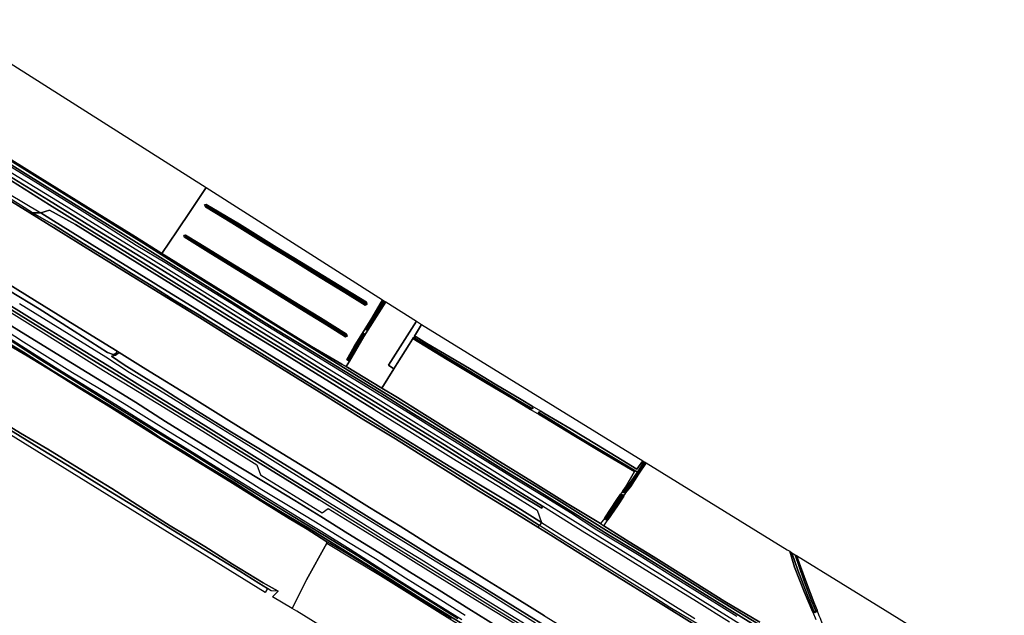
# Model space of a CAD drawing. Extents: x -26035517 to 31750492, y -9237385 to 8160032.
# Tile 78 of 256: x -16178014 to -15517415, y -19842 to 379999. Entities that reach past the tile are written whole.
import ezdxf

# ---------------------------------------------------------------- set-up
doc = ezdxf.new("R2010")
doc.units = 0
doc.layers.add('T-25', color=7, linetype='CONTINUOUS')

msp = doc.modelspace()

# ---------------------------------------------------------------- linework, layer by layer
at = {"layer": 'T-25', "color": 9}
for points in [[(-16230422, 379999, 4843), (-16052989, 267243, 4427), (-16052989, 267243, 4427), (-16063260, 251946, 4380), (-16072365, 238214, 4207), (-16082710, 223138, 4212), (-16100376, 234243, 4153), (-16133646, 254772, 4200), (-16164227, 273938, 4270), (-16194299, 292359, 4300)], [(-16262739, 320550, 6573), (-16227725, 299024, 6650), (-16196552, 279785, 6680), (-16158116, 255791, 6620), (-16129576, 238012, 6663), (-16105627, 223370, 6687), (-16065699, 198314, 6627), (-16037484, 180814, 6607), (-16006886, 162050, 6593), (-15969614, 139244, 6597), (-15939144, 120257, 6620)], [(-16171249, 250366, 5543), (-16201759, 269177, 5543), (-16232925, 288553, 5543), (-16234484, 289522, 5543), (-16248709, 298356, 5543), (-16272343, 309911, 5583)], [(-16199587, 292343, 3697), (-16170659, 274562, 3697), (-16137253, 253768, 3697), (-16108665, 235998, 3697), (-16076498, 215939, 3697), (-16043950, 195730, 3697), (-16010326, 174812, 3697), (-15981389, 157027, 3697), (-15960848, 144585, 3703), (-15935692, 129227, 3703), (-15914900, 116123, 3827), (-15888395, 99751, 3827), (-15869447, 87844, 3827), (-15849738, 75565, 3827), (-15828816, 62727, 3827), (-15805353, 48202, 3827), (-15783560, 34723, 3827), (-15765013, 23402, 3827), (-15745684, 11445, 3827), (-15723570, -2399, 3827), (-15701517, -16243, 3827), (-15678806, -30209, 3827)], [(-15678806, -30209, 3827), (-15701517, -16243, 3827), (-15723570, -2399, 3827), (-15745684, 11445, 3827), (-15765013, 23402, 3827), (-15783560, 34723, 3827), (-15805353, 48202, 3827), (-15828816, 62727, 3827), (-15849738, 75565, 3827), (-15869447, 87844, 3827), (-15888395, 99751, 3827), (-15914900, 116123, 3827), (-15935692, 129227, 3703), (-15960848, 144585, 3703), (-15981389, 157027, 3697), (-16010326, 174812, 3697), (-16043950, 195730, 3697), (-16076498, 215939, 3697), (-16108665, 235998, 3697), (-16137253, 253768, 3697), (-16170659, 274562, 3697), (-16199587, 292343, 3697)], [(-16194299, 292359, 4300), (-16164227, 273938, 4270), (-16133646, 254772, 4200), (-16100376, 234243, 4153), (-16082710, 223138, 4212), (-16073227, 217177, 4243), (-16052797, 204424, 4247), (-16028656, 189394, 4267), (-16004329, 174360, 4267), (-15982203, 160631, 4267), (-15961900, 148793, 4327), (-15960392, 147952, 4637), (-15958933, 147187, 4637), (-15935143, 132720, 4650), (-15935143, 132720, 4650), (-15924550, 126341, 4527), (-15908213, 116076, 4530), (-15882430, 99909, 4507), (-15857118, 83992, 4463), (-15835780, 70827, 4560), (-15810789, 55306, 4563), (-15788387, 41686, 4627), (-15786188, 40201, 4627), (-15786079, 40127, 4627), (-15769128, 29573, 4433), (-15753076, 19656, 4537), (-15730885, 5880, 4547), (-15704903, -10484, 4467), (-15681538, -24452, 4693)], [(-15682318, -25731, 3883), (-15709783, -8931, 3883), (-15733808, 5896, 3883), (-15756735, 20444, 3883), (-15784208, 37114, 3883), (-15805304, 50241, 3883), (-15831554, 66570, 3883), (-15853321, 79945, 3883), (-15875667, 93710, 3883), (-15902751, 110853, 3883), (-15934964, 130564, 3703), (-15934964, 130564, 3703), (-15970258, 152269, 3703), (-16006200, 174724, 3703), (-16039935, 195433, 3703), (-16073271, 216169, 3703), (-16094720, 229798, 3703), (-16122435, 247052, 3703), (-16153254, 266175, 3703), (-16192475, 290291, 3703)], [(-16192475, 290291, 3703), (-16153254, 266175, 3703), (-16122435, 247052, 3703), (-16094720, 229798, 3703), (-16073271, 216169, 3703), (-16039935, 195433, 3703), (-16006200, 174724, 3703), (-15970258, 152269, 3703), (-15934964, 130564, 3703), (-15934964, 130564, 3703), (-15902751, 110853, 3883), (-15875667, 93710, 3883), (-15853321, 79945, 3883), (-15831554, 66570, 3883), (-15805304, 50241, 3883), (-15784208, 37114, 3883), (-15756735, 20444, 3883), (-15733808, 5896, 3883), (-15709783, -8931, 3883), (-15682318, -25731, 3883)], [(-16184792, 275007, 6507), (-16158707, 258765, 6463), (-16129797, 240835, 6440), (-16088572, 215603, 6407), (-16056367, 195634, 6390), (-16026705, 177223, 6377), (-15998477, 159746, 6380), (-15976469, 145941, 6380), (-15939156, 123086, 6457), (-15920198, 111344, 6477), (-15893099, 94517, 6457), (-15868457, 78994, 6443), (-15843639, 63566, 6443), (-15827270, 53509, 6428), (-15827809, 51995, 6630), (-15842695, 61142, 6637), (-15876572, 81868, 6670), (-15907407, 100838, 6677), (-15939144, 120257, 6620), (-15969614, 139244, 6597), (-16006886, 162050, 6593), (-16037484, 180814, 6607), (-16065699, 198314, 6627), (-16105627, 223370, 6687), (-16129576, 238012, 6663), (-16158116, 255791, 6620), (-16196552, 279785, 6680)], [(-15696954, -20744, 4867), (-15716963, -8196, 4870), (-15741189, 6851, 4807), (-15762484, 20206, 4783), (-15790751, 37397, 4810), (-15808431, 48933, 4813), (-15824855, 58956, 4860), (-15844360, 70921, 4840), (-15872264, 88144, 4840), (-15893966, 101626, 4883), (-15915962, 115307, 4907), (-15935739, 127489, 4840), (-15968882, 147939, 4813), (-15995437, 164087, 4853), (-16015533, 176610, 4797), (-16035977, 189496, 4820), (-16057787, 202841, 4813), (-16079492, 216394, 4810), (-16099836, 228517, 4800), (-16121117, 241950, 4787), (-16141448, 254839, 4773), (-16165667, 269840, 4793), (-16186200, 282551, 4773)], [(-16185549, 278611, 4803), (-16149830, 256545, 4800), (-16119810, 237990, 4830), (-16091726, 220714, 4790), (-16059066, 200390, 4767), (-16031684, 183305, 4747), (-16003111, 165611, 4907), (-15968604, 144308, 4917), (-15937531, 125219, 4943), (-15911682, 109254, 4890), (-15888594, 94903, 4900), (-15861065, 77787, 4900), (-15830679, 58791, 4907), (-15805331, 43183, 4913), (-15775902, 24896, 4940), (-15750239, 9052, 4943), (-15719792, -10013, 4957), (-15692617, -26860, 4953)], [(-16292744, 271644, 5610), (-16283767, 264800, 5516), (-16274220, 257521, 5417), (-16249754, 242251, 5417), (-16217923, 222618, 5403), (-16210429, 217970, 5148), (-16209104, 217148, 5103), (-16194164, 207882, 5470), (-16172680, 194623, 5470), (-16145656, 177815, 5470), (-16120717, 162401, 5470), (-16112599, 157381, 5103), (-16111317, 156589, 5470), (-16093306, 145452, 5470), (-16062854, 126582, 5497), (-16037626, 110913, 5503), (-16008793, 93112, 5513), (-15982932, 77086, 5527), (-15966618, 67008, 5527)], [(-15701792, -24425, 6447), (-15724033, -10521, 6470), (-15750793, 6065, 6513), (-15776129, 21586, 6527), (-15798784, 35517, 6453), (-15821124, 49733, 6423), (-15827270, 53509, 6428), (-15843639, 63566, 6443), (-15868457, 78994, 6443), (-15893099, 94517, 6457), (-15920198, 111344, 6477), (-15939156, 123086, 6457), (-15976469, 145941, 6380), (-15998477, 159746, 6380), (-16026705, 177223, 6377), (-16056367, 195634, 6390), (-16088572, 215603, 6407), (-16129797, 240835, 6440), (-16158707, 258765, 6463), (-16184792, 275007, 6507)], [(-16201759, 269177, 5543), (-16171249, 250366, 5543), (-16147076, 235440, 5480), (-16126862, 222917, 5480), (-16102602, 207852, 5480), (-16082290, 195312, 5480), (-16057447, 180016, 5480), (-16033215, 164943, 5480), (-16007105, 148706, 5480), (-15977184, 130274, 5480), (-15947027, 111429, 5480), (-15925832, 98563, 5590), (-15910753, 89100, 5590), (-15890463, 76493, 5590), (-15873068, 65585, 5590), (-15844506, 48028, 5570), (-15830402, 39263, 5570), (-15821769, 33898, 5570), (-15803513, 22523, 5570), (-15780584, 8331, 5563), (-15749364, -11068, 5547), (-15724953, -26254, 5527)], [(-15721517, -26717, 5780), (-15741723, -14482, 5633), (-15760674, -2420, 5637), (-15787135, 14058, 5660), (-15813764, 30707, 5673), (-15829367, 40528, 5671), (-15839380, 46830, 5670), (-15866342, 63430, 5787), (-15891457, 79052, 5807), (-15920674, 97190, 5830), (-15945934, 112649, 5830), (-15973920, 130011, 5767), (-16003017, 147881, 5657), (-16019118, 157916, 5670), (-16039180, 170314, 5670), (-16059044, 182575, 5667), (-16074303, 191729, 5657), (-16089891, 201530, 5667), (-16102895, 209575, 5673), (-16117594, 218751, 5690), (-16135480, 229732, 5713), (-16154883, 241993, 5723), (-16169463, 250362, 5727), (-16177368, 255513, 5727), (-16195480, 266783, 5710)], [(-16300002, 261207, 6673), (-16290057, 253039, 6650), (-16285551, 249347, 6650), (-16280710, 245752, 6650), (-16270157, 238991, 6647), (-16248034, 225263, 6670), (-16227394, 212463, 6710), (-16206891, 199806, 6707), (-16186360, 187066, 6700), (-16167567, 175470, 6683), (-16147262, 162869, 6670), (-16126816, 150153, 6667), (-16107060, 138028, 6660), (-16081001, 121960, 6660), (-16056892, 107035, 6640), (-16030065, 90360, 6673), (-16007561, 76460, 6677), (-15977068, 57597, 6723)], [(-15976000, 59189, 6710), (-16002478, 75603, 6713), (-16031134, 93476, 6700), (-16059667, 111152, 6677), (-16087381, 128208, 6647), (-16116434, 146244, 6630), (-16145332, 164011, 6637), (-16171371, 180178, 6677), (-16190438, 192006, 6670), (-16220242, 210435, 6670), (-16242642, 224316, 6663), (-16265583, 238617, 6647), (-16278462, 246524, 6647), (-16281264, 248546, 6647), (-16286139, 252480, 6640), (-16298717, 262789, 6673)], [(-16185908, 263641, 6537), (-16163795, 250350, 6650), (-16157019, 246024, 6557), (-16129359, 228884, 6567), (-16104251, 213357, 6580), (-16082032, 199534, 6597), (-16059465, 185603, 6603), (-16034832, 170297, 6613), (-16008847, 154069, 6620), (-15985804, 139966, 6630), (-15963584, 126276, 6633), (-15942412, 112949, 6610), (-15929285, 104435, 6650), (-15908793, 91990, 6657), (-15888836, 79720, 6690), (-15871115, 68930, 6710), (-15845430, 53342, 6657), (-15827961, 42531, 6707), (-15817582, 35978, 6677), (-15791977, 19815, 6643), (-15774930, 9058, 6597), (-15757286, -1864, 6573), (-15739850, -12806, 6600), (-15725009, -22088, 6607)], [(-15940207, 118266, 6710), (-16000129, 155479, 6710), (-16037963, 178584, 6713), (-16067984, 197392, 6697), (-16105655, 220853, 6720), (-16140629, 242490, 6703), (-16157916, 252089, 6703), (-16163795, 250350, 6650), (-16169463, 250362, 5727), (-16171249, 250366, 5543)], [(-16289858, 250293, 6723), (-16278995, 242385, 6790), (-16230701, 212227, 6787), (-16194578, 189954, 6763), (-16163755, 170847, 6763), (-16121756, 144604, 6713), (-16085392, 122430, 6713), (-16055194, 103845, 6713), (-16018833, 81143, 6703), (-16016542, 74387, 6713), (-15975170, 48872, 6787), (-15971070, 51945, 6827)], [(-15947027, 111429, 5480), (-15977184, 130274, 5480), (-16007105, 148706, 5480), (-16033215, 164943, 5480), (-16057447, 180016, 5480), (-16082290, 195312, 5480), (-16102602, 207852, 5480), (-16126862, 222917, 5480), (-16147076, 235440, 5480), (-16171249, 250366, 5543)], [(-16112599, 157381, 5103), (-16113608, 155811, 5103), (-16115400, 155175, 5103), (-16119001, 156668, 5103), (-16141541, 170874, 5103), (-16165057, 185973, 5103), (-16184892, 197910, 5103), (-16197300, 205731, 5103), (-16210072, 213073, 5103), (-16210166, 214915, 5103), (-16209593, 216274, 5103), (-16209104, 217148, 5103)], [(-15825860, -20254, 5570), (-15844199, -8836, 5570), (-15864569, 3767, 5570), (-15884813, 16245, 5570), (-15900731, 26188, 5570), (-15922849, 39916, 5570), (-15943280, 52484, 5570), (-15966618, 67008, 5527), (-15982932, 77086, 5527), (-16008793, 93112, 5513), (-16037626, 110913, 5503), (-16062854, 126582, 5497), (-16093306, 145452, 5470), (-16111317, 156589, 5470), (-16112599, 157381, 5103), (-16120717, 162401, 5470), (-16145656, 177815, 5470), (-16172680, 194623, 5470), (-16194164, 207882, 5470)], [(-16190438, 192006, 6670), (-16171371, 180178, 6677), (-16145332, 164011, 6637), (-16116434, 146244, 6630), (-16087381, 128208, 6647), (-16059667, 111152, 6677), (-16031134, 93476, 6700), (-16002478, 75603, 6713), (-15976000, 59189, 6710), (-15951022, 43829, 6743), (-15931619, 31807, 6693), (-15907138, 16657, 6677), (-15882876, 1566, 6700), (-15862004, -11374, 6707), (-15838238, -26008, 6747)], [(-16184892, 197910, 5103), (-16165057, 185973, 5103), (-16141541, 170874, 5103), (-16119001, 156668, 5103), (-16115400, 155175, 5103), (-16113608, 155811, 5103), (-16112599, 157381, 5103), (-16111317, 156589, 5470), (-16113658, 154757, 5737), (-16116528, 154085, 5847), (-16107873, 148198, 5870), (-16083116, 132801, 5880), (-16058609, 117218, 5880), (-16037060, 103774, 5900), (-16017464, 92194, 5943), (-15992569, 76659, 5943), (-15972576, 64129, 5943), (-15957174, 54418, 5937), (-15937052, 41825, 5937), (-15917701, 29943, 5923), (-15898537, 18025, 5880), (-15879294, 6330, 5873), (-15863104, -3545, 5870), (-15842450, -16281, 5883), (-15820732, -29878, 5837)], [(-16194578, 189954, 6763), (-16163755, 170847, 6763), (-16121756, 144604, 6713), (-16085392, 122430, 6713), (-16055194, 103845, 6713), (-16018833, 81143, 6703), (-16016542, 74387, 6713), (-15975170, 48872, 6787), (-15971070, 51945, 6827), (-15947871, 37647, 6867), (-15923869, 22861, 6780), (-15905569, 11346, 6767), (-15886711, -284, 6753), (-15865376, -13516, 6753), (-15840186, -28664, 6813)], [(-15835615, -30054, 6667), (-15860269, -14742, 6667), (-15886582, 1496, 6653), (-15913468, 18110, 6623), (-15940893, 35090, 6663), (-15977068, 57597, 6723), (-16007561, 76460, 6677), (-16030065, 90360, 6673), (-16056892, 107035, 6640), (-16081001, 121960, 6660), (-16107060, 138028, 6660), (-16126816, 150153, 6667), (-16147262, 162869, 6670), (-16167567, 175470, 6683), (-16186360, 187066, 6700)], [(-15831914, -25004, 6607), (-15849101, -14467, 6607), (-15866141, -3629, 6610), (-15879339, 4373, 6607), (-15899180, 16608, 6617), (-15914366, 25970, 6640), (-15932585, 37018, 6657), (-15952946, 49527, 6733), (-15973539, 62414, 6657), (-15996997, 77028, 6657), (-16016175, 88903, 6660), (-16033975, 100048, 6633), (-16048421, 109013, 6613), (-16065429, 119420, 6590), (-16084284, 131032, 6613), (-16104597, 143088, 6630), (-16120293, 153490, 6570), (-16137256, 164074, 6577), (-16157094, 176169, 6597), (-16178237, 189217, 6623)], [(-16195838, 181973, 6453), (-16173936, 168383, 6467), (-16149467, 153366, 6487), (-16125873, 138867, 6440), (-16100359, 123352, 6553), (-16080274, 110215, 6443), (-16054806, 94614, 6500), (-16031874, 80462, 6543), (-16012221, 68558, 6653), (-15993505, 57134, 6660), (-15975883, 46501, 6713), (-15957750, 35098, 6553), (-15936974, 22362, 6500), (-15916585, 9240, 6463), (-15896555, -2995, 6490), (-15876644, -15426, 6463), (-15857153, -27522, 6477)], [(-15857153, -27522, 6477), (-15876644, -15426, 6463), (-15896555, -2995, 6490), (-15916585, 9240, 6463), (-15936974, 22362, 6500), (-15957750, 35098, 6553), (-15975883, 46501, 6713), (-15975883, 46501, 6713), (-15993505, 57134, 6660), (-16012221, 68558, 6653), (-16031874, 80462, 6543), (-16054806, 94614, 6500), (-16080274, 110215, 6443), (-16100359, 123352, 6553), (-16125873, 138867, 6440), (-16149467, 153366, 6487), (-16173936, 168383, 6467), (-16195838, 181973, 6453)], [(-15879177, -20068, 4493), (-15899789, -6987, 4503), (-15919115, 5029, 4573), (-15939304, 18005, 4683), (-15957362, 29026, 4787), (-15979550, 42625, 4753), (-15995433, 52208, 4743), (-16015568, 64482, 4580), (-16036498, 77611, 4617), (-16056328, 90120, 4667), (-16075202, 101829, 4657), (-16091255, 111690, 4653), (-16107974, 122013, 4720), (-16125496, 132861, 4590), (-16142515, 142932, 4470), (-16161119, 154496, 4463), (-16175404, 163504, 4557), (-16192483, 174423, 4567)], [(-15877351, -27831, 4020), (-15908931, -8441, 4020), (-15931055, 5523, 4020), (-15957557, 22105, 4020), (-15983904, 38409, 4013), (-15997547, 46540, 4013), (-16015378, 57262, 4013), (-16034394, 69431, 3990), (-16054283, 81454, 3990), (-16067229, 89687, 3990), (-16075953, 94775, 3990), (-16083898, 99633, 3990), (-16091276, 104681, 3990), (-16112504, 117837, 3990), (-16135734, 132029, 3990), (-16155552, 143967, 3990), (-16175570, 156736, 3990), (-16194118, 167816, 3990)], [(-16194118, 167816, 3990), (-16175570, 156736, 3990), (-16155552, 143967, 3990), (-16135734, 132029, 3990), (-16112504, 117837, 3990), (-16091276, 104681, 3990), (-16083898, 99633, 3990), (-16075953, 94775, 3990), (-16067229, 89687, 3990), (-16054283, 81454, 3990), (-16034394, 69431, 3990), (-16015378, 57262, 4013), (-15997547, 46540, 4013), (-15983904, 38409, 4013), (-15957557, 22105, 4020), (-15931055, 5523, 4020), (-15908931, -8441, 4020), (-15877351, -27831, 4020)], [(-16187400, 167826, 4450), (-16169310, 156298, 4390), (-16152396, 145535, 4337), (-16132821, 133591, 4427), (-16111700, 120566, 4453), (-16089516, 106789, 4393), (-16068448, 93786, 4477), (-16043216, 78027, 4497), (-16021381, 64508, 4483), (-15999559, 51145, 4593), (-15983174, 41197, 4607), (-15975317, 36488, 4813), (-15956246, 24561, 4667), (-15926901, 5823, 4460), (-15901925, -9923, 4490), (-15881441, -22552, 4500)], [(-16186907, 166349, 3990), (-16164925, 152262, 3990), (-16140195, 136884, 4003), (-16115772, 121770, 4003), (-16089774, 105572, 4017), (-16063842, 89578, 4017), (-16036208, 72323, 4017), (-16012333, 57451, 4017), (-15985296, 40934, 4017), (-15973499, 33647, 4030), (-15951108, 20022, 4030), (-15930723, 7189, 4030), (-15907934, -7040, 4030), (-15884028, -21961, 4030)], [(-15884028, -21961, 4030), (-15907934, -7040, 4030), (-15930723, 7189, 4030), (-15951108, 20022, 4030), (-15973499, 33647, 4030), (-15985296, 40934, 4017), (-16012333, 57451, 4017), (-16036208, 72323, 4017), (-16063842, 89578, 4017), (-16089774, 105572, 4017), (-16115772, 121770, 4003), (-16140195, 136884, 4003), (-16164925, 152262, 3990), (-16186907, 166349, 3990)], [(-15914443, 165520, 4650), (-15916728, 161900, 4650)], [(-16184779, 161261, 4376), (-16173006, 154270, 4267), (-16155827, 143917, 4233), (-16137767, 132410, 4213), (-16118701, 120807, 4293), (-16098052, 107864, 4300), (-16077036, 94601, 4267), (-16055651, 81418, 4257), (-16036955, 69952, 4300), (-16020334, 59568, 4313), (-15997281, 45208, 4403), (-15985133, 37991, 4533), (-15972587, 30013, 4557), (-15971972, 28601, 4600), (-15985574, 3992, 4490), (-15995242, -15259, 4557), (-16008491, -7504, 4813), (-16008491, -7504, 4813), (-16004659, -3612, 4267), (-16014570, 1933, 4083), (-16035189, 14585, 4060), (-16053699, 26250, 4060), (-16077094, 40178, 4060), (-16099281, 54409, 4100), (-16116291, 65309, 4157), (-16138202, 78767, 4137), (-16159059, 91581, 4140), (-16177496, 102489, 4087), (-16195904, 113511, 4043)], [(-15888217, -21896, 4437), (-15906236, -10996, 4430), (-15925393, 899, 4500), (-15942276, 11506, 4577), (-15957468, 20967, 4563), (-15972587, 30013, 4557), (-15985133, 37991, 4533), (-15997281, 45208, 4403), (-16020334, 59568, 4313), (-16036955, 69952, 4300), (-16055651, 81418, 4257), (-16077036, 94601, 4267), (-16098052, 107864, 4300), (-16118701, 120807, 4293), (-16137767, 132410, 4213), (-16155827, 143917, 4233), (-16173006, 154270, 4267), (-16184779, 161261, 4376)], [(-15820732, -29878, 5837), (-15842450, -16281, 5883), (-15863104, -3545, 5870), (-15879294, 6330, 5873), (-15898537, 18025, 5880), (-15917701, 29943, 5923), (-15937052, 41825, 5937), (-15957174, 54418, 5937), (-15972576, 64129, 5943), (-15972576, 64129, 5943), (-15992569, 76659, 5943), (-16017464, 92194, 5943), (-16037060, 103774, 5900), (-16058609, 117218, 5880), (-16083116, 132801, 5880), (-16107873, 148198, 5870), (-16116528, 154085, 5847), (-16113658, 154757, 5737), (-16111317, 156589, 5470), (-16093306, 145452, 5470), (-16062854, 126582, 5497), (-16037626, 110913, 5503), (-16008793, 93112, 5513), (-15982932, 77086, 5527), (-15966618, 67008, 5527), (-15943280, 52484, 5570), (-15922849, 39916, 5570), (-15900731, 26188, 5570), (-15884813, 16245, 5570), (-15864569, 3767, 5570), (-15844199, -8836, 5570), (-15825860, -20254, 5570)], [(-15958933, 147187, 4637), (-15956719, 150873, 4507)], [(-15924670, 149196, 4650), (-15926903, 145531, 4650)], [(-15939144, 120257, 6620), (-15907407, 100838, 6677), (-15876572, 81868, 6670), (-15842695, 61142, 6637), (-15827809, 51995, 6630), (-15827270, 53509, 6428)], [(-16195904, 113511, 4043), (-16177496, 102489, 4087), (-16159059, 91581, 4140), (-16138202, 78767, 4137), (-16116291, 65309, 4157), (-16099281, 54409, 4100), (-16077094, 40178, 4060), (-16053699, 26250, 4060), (-16035189, 14585, 4060), (-16014570, 1933, 4083), (-16004659, -3612, 4267), (-16004659, -3612, 4267), (-16009240, -3513, 4753), (-16011849, -1902, 4920), (-16017547, 1831, 4923), (-16030428, 9804, 4720), (-16054443, 24601, 4657), (-16078074, 39185, 4973), (-16097231, 50967, 4940), (-16118499, 63989, 4703), (-16140774, 77752, 4630), (-16163704, 91804, 4683), (-16187138, 106130, 4583)], [(-16195904, 113511, 4043), (-16177496, 102489, 4087), (-16159059, 91581, 4140), (-16138202, 78767, 4137), (-16116291, 65309, 4157), (-16099281, 54409, 4100), (-16077094, 40178, 4060), (-16053699, 26250, 4060), (-16035189, 14585, 4060), (-16014570, 1933, 4083), (-16004659, -3612, 4267), (-16004659, -3612, 4267), (-16009240, -3513, 4753), (-16011849, -1902, 4920), (-16017547, 1831, 4923), (-16030428, 9804, 4720), (-16054443, 24601, 4657), (-16078074, 39185, 4973), (-16097231, 50967, 4940), (-16118499, 63989, 4703), (-16140774, 77752, 4630), (-16163704, 91804, 4683), (-16187138, 106130, 4583)], [(-15940207, 118266, 6710), (-15914578, 102517, 6770), (-15885149, 84035, 6753), (-15856727, 66874, 6753), (-15830861, 50759, 6753), (-15827961, 42531, 6707), (-15829367, 40528, 5671), (-15830402, 39263, 5570)], [(-15634749, -82115, 5520), (-15664662, -63500, 5520), (-15692672, -46206, 5520), (-15724953, -26254, 5527), (-15749364, -11068, 5547), (-15780584, 8331, 5563), (-15803513, 22523, 5570), (-15821769, 33898, 5570), (-15830402, 39263, 5570), (-15844506, 48028, 5570), (-15873068, 65585, 5590), (-15890463, 76493, 5590), (-15910753, 89100, 5590), (-15925832, 98563, 5590), (-15947027, 111429, 5480)], [(-15681538, -24452, 4693), (-15704903, -10484, 4467), (-15730885, 5880, 4547), (-15753076, 19656, 4537), (-15769128, 29573, 4433), (-15786079, 40127, 4627), (-15786188, 40201, 4627), (-15783387, 44272, 4627), (-15777018, 53748, 4563), (-15772784, 60241, 4567), (-15772721, 60337, 4567), (-15771676, 61998, 4567), (-15771460, 62278, 4568), (-15768272, 66400, 4577), (-15762809, 74876, 4587), (-15757697, 82445, 4587), (-15663161, 24209, 4807), (-15661405, 23127, 4753), (-15661405, 23127, 4753), (-15658221, 12510, 4787), (-15651386, -4524, 4817), (-15645864, -17718, 4861), (-15643764, -22736, 4878)], [(-15966618, 67008, 5527), (-15943280, 52484, 5570), (-15922849, 39916, 5570), (-15900731, 26188, 5570), (-15884813, 16245, 5570), (-15864569, 3767, 5570), (-15844199, -8836, 5570), (-15825860, -20254, 5570), (-15810173, -29914, 5570), (-15791483, -41526, 5570), (-15770250, -54685, 5573), (-15748476, -68115, 5573), (-15748388, -68170, 5573), (-15747026, -69013, 5167), (-15725656, -82249, 5573), (-15705518, -94759, 5557), (-15687789, -105745, 5563), (-15668356, -117803, 5563), (-15649877, -129289, 5167), (-15648734, -129999, 5550)], [(-15666621, -134833, 6760), (-15691518, -119273, 6750), (-15713790, -105458, 6737), (-15740956, -88655, 6703), (-15774261, -68069, 6697), (-15804368, -49371, 6683), (-15835615, -30054, 6667), (-15860269, -14742, 6667), (-15886582, 1496, 6653), (-15913468, 18110, 6623), (-15940893, 35090, 6663), (-15977068, 57597, 6723)], [(-15976000, 59189, 6710), (-15951022, 43829, 6743), (-15931619, 31807, 6693), (-15907138, 16657, 6677), (-15882876, 1566, 6700), (-15862004, -11374, 6707), (-15838238, -26008, 6747), (-15810655, -43116, 6743), (-15787396, -57461, 6750), (-15763665, -72225, 6723), (-15739611, -87080, 6717), (-15718340, -100214, 6717), (-15694962, -114702, 6727), (-15664380, -133909, 6757)], [(-15971070, 51945, 6827), (-15947871, 37647, 6867), (-15923869, 22861, 6780), (-15905569, 11346, 6767), (-15886711, -284, 6753), (-15865376, -13516, 6753), (-15840186, -28664, 6813), (-15823050, -39536, 6800), (-15803936, -51330, 6790), (-15784530, -63450, 6803), (-15756044, -81236, 6853), (-15732081, -96185, 6767), (-15712679, -108405, 6800), (-15689615, -122846, 6907), (-15667042, -136697, 6893)], [(-15785701, 45123, 4627), (-15788387, 41686, 4627)], [(-15786188, 40201, 4627), (-15783387, 44272, 4627)], [(-15972587, 30013, 4557), (-15971972, 28601, 4600)], [(-15501647, -135898, 4520), (-15517433, -126158, 4493), (-15544025, -109597, 4527), (-15566185, -95562, 4500), (-15589901, -80770, 4657), (-15600630, -74094, 4680), (-15622176, -60848, 4880), (-15632095, -54544, 4987), (-15631077, -52883, 5023), (-15630663, -50958, 5023), (-15631042, -48130, 4917), (-15632490, -44342, 4773), (-15637874, -30209, 4673), (-15640840, -21996, 4730), (-15641533, -20078, 4743), (-15643049, -16273, 4712), (-15645119, -11079, 4670), (-15650860, 3825, 4663), (-15656930, 20370, 4647), (-15656930, 20370, 4647), (-15597435, -16280, 4960), (-15346846, -171725, 4790)], [(-16004659, -3612, 4267), (-16008491, -7504, 4813)]]:
    msp.add_polyline3d(points, dxfattribs=at)
for points in [[(-16052989, 267243, 4427), (-15934526, 191961, 4330), (-15941836, 179571, 4323), (-15953594, 160610, 4303), (-15958585, 151962, 4477), (-15956719, 150873, 4507), (-15958933, 147187, 4637), (-15960392, 147952, 4637), (-15961900, 148793, 4327), (-15982203, 160631, 4267), (-16004329, 174360, 4267), (-16028656, 189394, 4267), (-16052797, 204424, 4247), (-16073227, 217177, 4243), (-16082710, 223138, 4212), (-16072365, 238214, 4207), (-16063260, 251946, 4380), (-16052989, 267243, 4427)], [(-16163795, 250350, 6650), (-16157916, 252089, 6703), (-16140629, 242490, 6703), (-16105655, 220853, 6720), (-16067984, 197392, 6697), (-16037963, 178584, 6713), (-16000129, 155479, 6710), (-15940207, 118266, 6710), (-15914578, 102517, 6770), (-15885149, 84035, 6753), (-15856727, 66874, 6753), (-15830861, 50759, 6753), (-15827961, 42531, 6707), (-15845430, 53342, 6657), (-15871115, 68930, 6710), (-15888836, 79720, 6690), (-15908793, 91990, 6657), (-15929285, 104435, 6650), (-15942412, 112949, 6610), (-15963584, 126276, 6633), (-15985804, 139966, 6630), (-16008847, 154069, 6620), (-16034832, 170297, 6613), (-16059465, 185603, 6603), (-16082032, 199534, 6597), (-16104251, 213357, 6580), (-16129359, 228884, 6567), (-16157019, 246024, 6557), (-16163795, 250350, 6650)], [(-15946174, 188388, 4313), (-15945082, 188764, 4333), (-15945342, 190264, 4310), (-15959538, 199123, 4317), (-15978716, 210738, 4320), (-16005382, 227077, 4303), (-16030509, 242626, 4260), (-16052874, 256034, 4263), (-16053968, 255744, 4290), (-16053456, 254314, 4297), (-16035736, 243616, 4290), (-16014133, 230298, 4287), (-15994979, 218456, 4287), (-15976355, 206961, 4303), (-15959832, 196753, 4300), (-15946174, 188388, 4313)], [(-16052874, 256034, 4263), (-16030509, 242626, 4260), (-16005382, 227077, 4303), (-15978716, 210738, 4320), (-15959538, 199123, 4317), (-15945342, 190264, 4310), (-15945082, 188764, 4333), (-15946174, 188388, 4313), (-15959832, 196753, 4300), (-15976355, 206961, 4303), (-15994979, 218456, 4287), (-16014133, 230298, 4287), (-16035736, 243616, 4290), (-16053456, 254314, 4297), (-16053968, 255744, 4290), (-16052874, 256034, 4263)], [(-16052690, 255113, 3840), (-16035191, 244286, 3783), (-16013131, 230768, 3777), (-15990507, 217023, 3777), (-15965586, 201694, 3783), (-15945644, 189539, 3783), (-15945926, 188773, 3783), (-15961003, 198231, 3783), (-15976024, 207284, 3783), (-15992426, 217554, 3783), (-16013653, 230573, 3783), (-16033706, 242962, 3783), (-16052953, 254645, 3847), (-16052690, 255113, 3840)], [(-16052690, 255113, 3840), (-16052953, 254645, 3847), (-16033706, 242962, 3783), (-16013653, 230573, 3783), (-15992426, 217554, 3783), (-15976024, 207284, 3783), (-15961003, 198231, 3783), (-15945926, 188773, 3783), (-15945644, 189539, 3783), (-15965586, 201694, 3783), (-15990507, 217023, 3777), (-16013131, 230768, 3777), (-16035191, 244286, 3783), (-16052690, 255113, 3840)], [(-15830402, 39263, 5570), (-15844506, 48028, 5570), (-15873068, 65585, 5590), (-15890463, 76493, 5590), (-15910753, 89100, 5590), (-15925832, 98563, 5590), (-15947027, 111429, 5480), (-15977184, 130274, 5480), (-16007105, 148706, 5480), (-16033215, 164943, 5480), (-16057447, 180016, 5480), (-16082290, 195312, 5480), (-16102602, 207852, 5480), (-16126862, 222917, 5480), (-16147076, 235440, 5480), (-16171249, 250366, 5543), (-16169463, 250362, 5727), (-16154883, 241993, 5723), (-16135480, 229732, 5713), (-16117594, 218751, 5690), (-16102895, 209575, 5673), (-16089891, 201530, 5667), (-16074303, 191729, 5657), (-16059044, 182575, 5667), (-16039180, 170314, 5670), (-16019118, 157916, 5670), (-16003017, 147881, 5657), (-15973920, 130011, 5767), (-15945934, 112649, 5830), (-15920674, 97190, 5830), (-15891457, 79052, 5807), (-15866342, 63430, 5787), (-15839380, 46830, 5670), (-15829367, 40528, 5671), (-15830402, 39263, 5570)], [(-15942412, 112949, 6610), (-15929285, 104435, 6650), (-15908793, 91990, 6657), (-15888836, 79720, 6690), (-15871115, 68930, 6710), (-15845430, 53342, 6657), (-15827961, 42531, 6707), (-15829367, 40528, 5671), (-15839380, 46830, 5670), (-15866342, 63430, 5787), (-15891457, 79052, 5807), (-15920674, 97190, 5830), (-15945934, 112649, 5830), (-15973920, 130011, 5767), (-16003017, 147881, 5657), (-16019118, 157916, 5670), (-16039180, 170314, 5670), (-16059044, 182575, 5667), (-16074303, 191729, 5657), (-16089891, 201530, 5667), (-16102895, 209575, 5673), (-16117594, 218751, 5690), (-16135480, 229732, 5713), (-16154883, 241993, 5723), (-16169463, 250362, 5727), (-16163795, 250350, 6650), (-16157019, 246024, 6557), (-16129359, 228884, 6567), (-16104251, 213357, 6580), (-16082032, 199534, 6597), (-16059465, 185603, 6603), (-16034832, 170297, 6613), (-16008847, 154069, 6620), (-15985804, 139966, 6630), (-15963584, 126276, 6633), (-15942412, 112949, 6610)], [(-15959486, 167174, 4247), (-15958315, 167529, 4283), (-15958646, 168996, 4243), (-15976235, 179964, 4240), (-15994953, 191267, 4237), (-16014353, 203265, 4220), (-16037904, 217606, 4200), (-16057183, 229494, 4187), (-16066830, 235282, 4180), (-16067972, 235194, 4180), (-16067576, 234126, 4180), (-16049866, 223052, 4200), (-16029528, 210567, 4180), (-16010966, 199140, 4183), (-15990109, 186223, 4207), (-15972208, 175131, 4213), (-15959486, 167174, 4247)], [(-16066830, 235282, 4180), (-16057183, 229494, 4187), (-16037904, 217606, 4200), (-16014353, 203265, 4220), (-15994953, 191267, 4237), (-15976235, 179964, 4240), (-15958646, 168996, 4243), (-15958315, 167529, 4283), (-15959486, 167174, 4247), (-15972208, 175131, 4213), (-15990109, 186223, 4207), (-16010966, 199140, 4183), (-16029528, 210567, 4180), (-16049866, 223052, 4200), (-16067576, 234126, 4180), (-16067972, 235194, 4180), (-16066830, 235282, 4180)], [(-16066793, 234466, 3833), (-16056693, 228458, 3777), (-16036779, 216238, 3777), (-16014363, 202497, 3777), (-15993072, 189386, 3777), (-15969062, 174558, 3777), (-15958811, 168306, 3777), (-15959179, 167626, 3777), (-15967562, 172794, 3777), (-15981069, 181011, 3777), (-15998185, 191752, 3777), (-16020373, 205424, 3793), (-16045505, 220854, 3810), (-16066980, 234150, 3833), (-16066793, 234466, 3833)], [(-16066793, 234466, 3833), (-16066980, 234150, 3833), (-16045505, 220854, 3810), (-16020373, 205424, 3793), (-15998185, 191752, 3777), (-15981069, 181011, 3777), (-15967562, 172794, 3777), (-15959179, 167626, 3777), (-15958811, 168306, 3777), (-15969062, 174558, 3777), (-15993072, 189386, 3777), (-16014363, 202497, 3777), (-16036779, 216238, 3777), (-16056693, 228458, 3777), (-16066793, 234466, 3833)], [(-16209104, 217148, 5103), (-16194164, 207882, 5470), (-16172680, 194623, 5470), (-16145656, 177815, 5470), (-16120717, 162401, 5470), (-16112599, 157381, 5103), (-16113608, 155811, 5103), (-16115400, 155175, 5103), (-16119001, 156668, 5103), (-16141541, 170874, 5103), (-16165057, 185973, 5103), (-16184892, 197910, 5103), (-16197300, 205731, 5103), (-16210072, 213073, 5103), (-16210166, 214915, 5103), (-16209593, 216274, 5103), (-16209104, 217148, 5103)], [(-15932443, 190637, 4487), (-15938517, 180695, 4537), (-15947126, 167352, 4503), (-15956719, 150873, 4507), (-15958585, 151962, 4477), (-15953594, 160610, 4303), (-15941836, 179571, 4323), (-15934526, 191961, 4330), (-15933912, 191571, 3833), (-15945670, 172066, 3833), (-15944847, 171611, 3833), (-15935440, 187004, 3833), (-15933148, 191085, 3833), (-15932443, 190637, 4487)], [(-15911848, 177550, 4647), (-15930479, 147978, 4650), (-15926903, 145531, 4650), (-15935143, 132720, 4650), (-15958933, 147187, 4637), (-15956719, 150873, 4507), (-15947126, 167352, 4503), (-15938517, 180695, 4537), (-15932443, 190637, 4487), (-15911848, 177550, 4647)], [(-15933912, 191571, 3833), (-15933148, 191085, 3833), (-15935440, 187004, 3833), (-15944847, 171611, 3833), (-15945670, 172066, 3833), (-15933912, 191571, 3833)], [(-16013409, -4542, 4920), (-16315318, 182358, 4660), (-16313708, 184684, 4660), (-16299923, 176108, 4723), (-16282893, 165452, 4683), (-16266058, 154973, 4670), (-16250720, 145322, 4627), (-16239870, 138670, 4610), (-16226846, 130420, 4383), (-16206433, 118023, 4663), (-16187138, 106130, 4583), (-16163704, 91804, 4683), (-16140774, 77752, 4630), (-16118499, 63989, 4703), (-16097231, 50967, 4940), (-16078074, 39185, 4973), (-16054443, 24601, 4657), (-16030428, 9804, 4720), (-16017547, 1831, 4923), (-16011849, -1902, 4920), (-16013409, -4542, 4920)], [(-15911848, 177550, 4647), (-15908321, 175308, 4653), (-15913130, 167619, 4651), (-15913398, 167190, 4651), (-15913693, 166719, 4650), (-15914214, 165885, 4650), (-15914443, 165520, 4650), (-15916728, 161900, 4650), (-15924670, 149196, 4650), (-15926903, 145531, 4650), (-15930479, 147978, 4650), (-15911848, 177550, 4647)], [(-15908321, 175308, 4653), (-15759930, 83821, 4843), (-15763850, 78280, 4847), (-15773720, 84236, 4687), (-15791074, 94783, 4667), (-15808047, 105055, 4680), (-15826273, 115785, 4623), (-15828460, 117109, 4610), (-15834258, 120619, 4575), (-15841650, 125094, 4530), (-15858965, 135363, 4513), (-15876250, 145903, 4500), (-15895575, 157222, 4497), (-15904752, 162649, 4507), (-15912082, 166997, 4647), (-15913130, 167619, 4651), (-15908321, 175308, 4653)], [(-15947473, 169501, 3847), (-15946751, 169125, 3847), (-15952263, 159931, 3847), (-15957234, 151664, 3847), (-15958068, 152064, 3847), (-15953234, 160281, 3847), (-15947473, 169501, 3847)], [(-15947473, 169501, 3847), (-15953234, 160281, 3847), (-15958068, 152064, 3847), (-15957234, 151664, 3847), (-15952263, 159931, 3847), (-15946751, 169125, 3847), (-15947473, 169501, 3847)], [(-15788387, 41686, 4627), (-15810789, 55306, 4563), (-15835780, 70827, 4560), (-15857118, 83992, 4463), (-15882430, 99909, 4507), (-15908213, 116076, 4530), (-15924550, 126341, 4527), (-15935143, 132720, 4650), (-15926903, 145531, 4650), (-15924670, 149196, 4650), (-15916728, 161900, 4650), (-15914443, 165520, 4650), (-15914214, 165885, 4650), (-15891195, 151799, 4603), (-15865428, 136390, 4577), (-15847042, 125394, 4557), (-15835208, 118390, 4578), (-15829541, 115035, 4588), (-15826870, 113454, 4593), (-15806227, 100873, 4673), (-15786549, 89055, 4700), (-15765480, 76648, 4827), (-15771601, 66151, 4683), (-15773559, 63367, 4666), (-15774884, 61483, 4655), (-15777419, 57879, 4633), (-15785455, 45502, 4627), (-15785701, 45123, 4627), (-15788387, 41686, 4627)], [(-15835055, 119384, 4023), (-15833738, 118977, 4540), (-15835208, 118390, 4578), (-15847042, 125394, 4557), (-15865428, 136390, 4577), (-15891195, 151799, 4603), (-15914214, 165885, 4650), (-15913693, 166719, 4650), (-15912933, 166100, 4147), (-15886623, 150358, 4147), (-15861321, 135040, 4083), (-15843539, 124365, 4023), (-15835055, 119384, 4023)], [(-15912933, 166100, 4147), (-15913693, 166719, 4650), (-15913398, 167190, 4651), (-15912082, 166997, 4647), (-15904752, 162649, 4507), (-15895575, 157222, 4497), (-15876250, 145903, 4500), (-15858965, 135363, 4513), (-15841650, 125094, 4530), (-15834258, 120619, 4575), (-15833738, 118977, 4540), (-15835055, 119384, 4023), (-15843539, 124365, 4023), (-15861321, 135040, 4083), (-15886623, 150358, 4147), (-15912933, 166100, 4147)], [(-15829078, 115902, 4023), (-15829962, 116512, 4633), (-15828460, 117109, 4610), (-15826273, 115785, 4623), (-15808047, 105055, 4680), (-15791074, 94783, 4667), (-15773720, 84236, 4687), (-15763850, 78280, 4847), (-15759930, 83821, 4843), (-15758948, 83215, 3933), (-15763603, 76331, 3933), (-15785128, 89306, 4000), (-15803244, 100069, 4000), (-15823471, 112408, 4017), (-15829078, 115902, 4023)], [(-15758452, 82910, 3933), (-15757697, 82445, 4587), (-15762809, 74876, 4587), (-15768272, 66400, 4577), (-15771460, 62278, 4568), (-15772916, 62303, 4583), (-15773559, 63367, 4666), (-15771601, 66151, 4683), (-15765480, 76648, 4827), (-15786549, 89055, 4700), (-15806227, 100873, 4673), (-15826870, 113454, 4593), (-15829541, 115035, 4588), (-15829962, 116512, 4633), (-15829078, 115902, 4023), (-15823471, 112408, 4017), (-15803244, 100069, 4000), (-15785128, 89306, 4000), (-15763603, 76331, 3933), (-15768779, 68703, 3933), (-15772612, 62706, 3933), (-15772136, 62445, 3933), (-15766449, 70856, 3933), (-15758452, 82910, 3933)], [(-15758948, 83215, 3933), (-15758452, 82910, 3933), (-15766449, 70856, 3933), (-15772136, 62445, 3933), (-15772612, 62706, 3933), (-15768779, 68703, 3933), (-15763603, 76331, 3933), (-15758948, 83215, 3933)], [(-15772784, 60241, 4567), (-15777018, 53748, 4563), (-15783387, 44272, 4627), (-15784958, 44228, 4573), (-15785455, 45502, 4627), (-15777419, 57879, 4633), (-15774884, 61483, 4655), (-15773607, 61167, 4573), (-15772784, 60241, 4567)], [(-15773361, 60132, 3933), (-15774284, 60653, 3933), (-15779728, 52637, 3933), (-15784787, 45154, 3933), (-15783982, 44696, 3933), (-15778715, 52479, 3933), (-15773361, 60132, 3933)], [(-15773361, 60132, 3933), (-15778715, 52479, 3933), (-15783982, 44696, 3933), (-15784787, 45154, 3933), (-15779728, 52637, 3933), (-15774284, 60653, 3933), (-15773361, 60132, 3933)], [(-15995242, -15259, 4557), (-15985574, 3992, 4490), (-15971972, 28601, 4600), (-15936045, 6882, 4490), (-15895999, -18214, 4437), (-15861899, -39170, 4440), (-15864450, -42882, 4467), (-15875505, -59887, 4360), (-15889199, -80916, 4373), (-15992123, -17085, 4407), (-15995242, -15259, 4557)], [(-15656930, 20370, 4647), (-15650860, 3825, 4663), (-15645119, -11079, 4670), (-15643049, -16273, 4712), (-15644281, -18090, 4697), (-15645864, -17718, 4861), (-15651386, -4524, 4817), (-15658221, 12510, 4787), (-15661405, 23127, 4753), (-15659892, 22195, 3973), (-15655864, 10563, 3973), (-15649635, -5892, 3973), (-15645017, -17686, 3973), (-15643868, -16953, 3973), (-15646909, -9395, 3973), (-15651750, 3069, 3973), (-15654991, 13017, 3973), (-15657718, 20855, 3973), (-15656930, 20370, 4647)], [(-15659892, 22195, 3973), (-15657718, 20855, 3973), (-15654991, 13017, 3973), (-15651750, 3069, 3973), (-15646909, -9395, 3973), (-15643868, -16953, 3973), (-15645017, -17686, 3973), (-15649635, -5892, 3973), (-15655864, 10563, 3973), (-15659892, 22195, 3973)]]:
    msp.add_polyline3d(points, close=True, dxfattribs=at)

doc.saveas('drawing.dxf')
